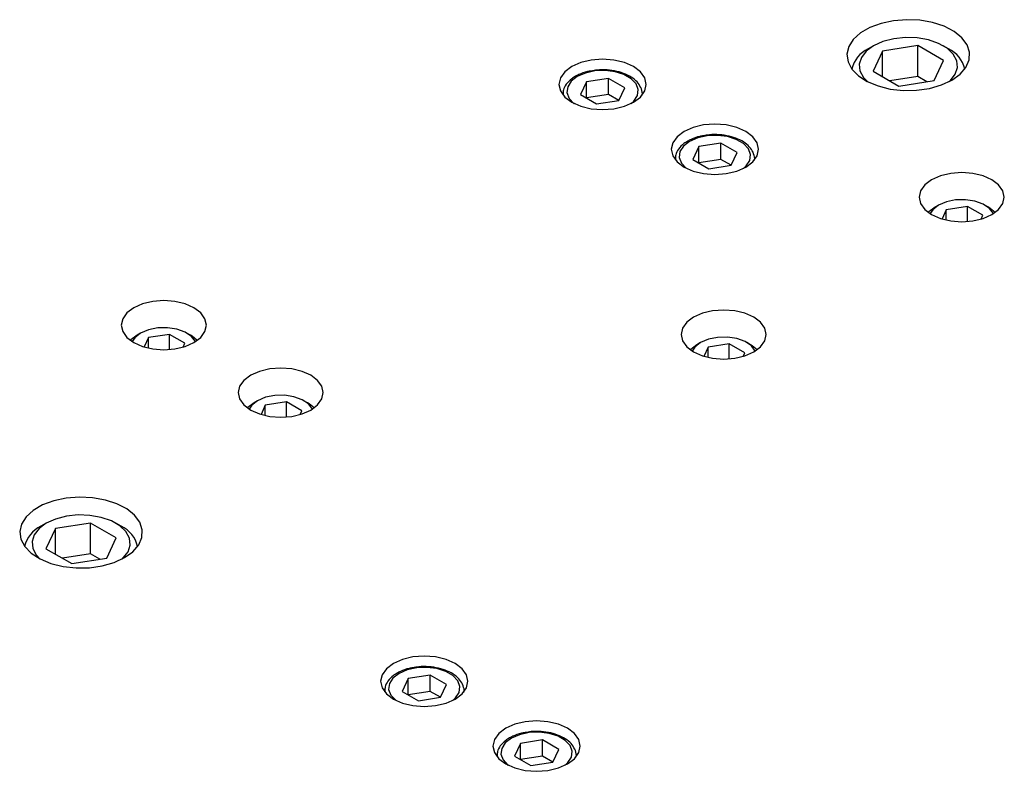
# Model space of a CAD drawing. Header units: inches. Extents: x 1694 to 2505, y -239 to -56.
# Tile 119 of 179: x 1836.94 to 1841.82, y -200.26 to -196.53. Entities that reach past the tile are written whole.
import ezdxf

# ---------------------------------------------------------------- set-up
doc = ezdxf.new("R2010")
doc.units = ezdxf.units.IN
doc.header["$LTSCALE"] = 0.5
doc.header["$MEASUREMENT"] = 0
doc.layers.add('SID-M-S', color=105, linetype='Continuous')

msp = doc.modelspace()

# ---------------------------------------------------------------- linework, layer by layer
at = {"layer": 'SID-M-S'}
for p, q in [((1841.15336, -196.56699), (1841.10681, -196.59387)), ((1841.20884, -196.54652), (1841.15336, -196.56699)), ((1841.27065, -196.53342), (1841.20884, -196.54652)), ((1841.33589, -196.52828), (1841.27065, -196.53342)), ((1841.40152, -196.53137), (1841.33589, -196.52828)), ((1841.46446, -196.54253), (1841.40152, -196.53137)), ((1841.52178, -196.56123), (1841.46446, -196.54253)), ((1841.57079, -196.58662), (1841.52178, -196.56123)), ((1841.10681, -196.59387), (1841.07134, -196.6259)), ((1841.32942, -196.61662), (1841.27162, -196.62274)), ((1841.38807, -196.61867), (1841.32942, -196.61662)), ((1841.44418, -196.62876), (1841.38807, -196.61867)), ((1841.60921, -196.61749), (1841.57079, -196.58662)), ((1841.63522, -196.65241), (1841.60921, -196.61749)), ((1841.04864, -196.66158), (1841.03975, -196.69924)), ((1841.07134, -196.6259), (1841.04864, -196.66158)), ((1841.17178, -196.65758), (1841.13554, -196.68428)), ((1841.17175, -196.65759), (1841.14523, -196.67291)), ((1841.21804, -196.63666), (1841.17178, -196.65758)), ((1841.39076, -196.65663), (1841.21676, -196.68355)), ((1841.27162, -196.62274), (1841.21804, -196.63666)), ((1841.51813, -196.73016), (1841.39076, -196.65663)), ((1841.39076, -196.80973), (1841.39076, -196.65663)), ((1841.49446, -196.64631), (1841.44418, -196.62876)), ((1841.53601, -196.6703), (1841.49446, -196.64631)), ((1841.54304, -196.67291), (1841.51652, -196.65759)), ((1841.56641, -196.69933), (1841.53601, -196.6703)), ((1841.64763, -196.68974), (1841.63522, -196.65241)), ((1841.03975, -196.69924), (1841.04509, -196.73713)), ((1841.11142, -196.71522), (1841.10083, -196.74858)), ((1841.13554, -196.68428), (1841.11142, -196.71522)), ((1841.21676, -196.68355), (1841.17014, -196.78399)), ((1841.21676, -196.81091), (1841.21676, -196.68355)), ((1841.58389, -196.73171), (1841.56641, -196.69933)), ((1841.64585, -196.72773), (1841.64763, -196.68974)), ((1839.6752, -196.76106), (1839.64079, -196.78694)), ((1839.72004, -196.74119), (1839.6752, -196.76106)), ((1839.77227, -196.7287), (1839.72004, -196.74119)), ((1839.82831, -196.72444), (1839.77227, -196.7287)), ((1839.88436, -196.7287), (1839.82831, -196.72444)), ((1839.93658, -196.74119), (1839.88436, -196.7287)), ((1839.98143, -196.76106), (1839.93658, -196.74119)), ((1840.01584, -196.78694), (1839.98143, -196.76106)), ((1841.04509, -196.73713), (1841.06442, -196.77347)), ((1841.10083, -196.74858), (1841.10438, -196.78244)), ((1841.47151, -196.83061), (1841.51813, -196.73016)), ((1841.57685, -196.79894), (1841.58744, -196.76557)), ((1841.58744, -196.76557), (1841.58389, -196.73171)), ((1841.6007, -196.79867), (1841.62996, -196.76462)), ((1841.62996, -196.76462), (1841.64585, -196.72773)), ((1839.61915, -196.81709), (1839.61178, -196.84945)), ((1839.64079, -196.78694), (1839.61915, -196.81709)), ((1839.70304, -196.81024), (1839.67282, -196.83354)), ((1839.74341, -196.79279), (1839.70304, -196.81024)), ((1839.79065, -196.78262), (1839.74341, -196.79279)), ((1839.84095, -196.78054), (1839.79065, -196.78262)), ((1839.89022, -196.78673), (1839.84095, -196.78054)), ((1839.93448, -196.80068), (1839.89022, -196.78673)), ((1839.97014, -196.82127), (1839.93448, -196.80068)), ((1840.03747, -196.81709), (1840.01584, -196.78694)), ((1840.04485, -196.84945), (1840.03747, -196.81709)), ((1841.06442, -196.77347), (1841.09683, -196.80655)), ((1841.09683, -196.80655), (1841.1408, -196.83485)), ((1841.10438, -196.78244), (1841.12186, -196.81483)), ((1841.12186, -196.81483), (1841.14129, -196.83511)), ((1841.17014, -196.78399), (1841.29752, -196.85752)), ((1841.39076, -196.80973), (1841.25193, -196.83121)), ((1841.43634, -196.83605), (1841.39076, -196.80973)), ((1841.55273, -196.82988), (1841.57685, -196.79894)), ((1841.55945, -196.8283), (1841.6007, -196.79867)), ((1839.61178, -196.84945), (1839.61915, -196.8818)), ((1839.6552, -196.86082), (1839.6516, -196.88985)), ((1839.67282, -196.83354), (1839.6552, -196.86082)), ((1839.74795, -196.83616), (1839.71853, -196.89954)), ((1839.85773, -196.81918), (1839.74795, -196.83616)), ((1839.74795, -196.91652), (1839.74795, -196.83616)), ((1839.93809, -196.86558), (1839.85773, -196.81918)), ((1839.85773, -196.89955), (1839.85773, -196.81918)), ((1839.90868, -196.92895), (1839.93809, -196.86558)), ((1839.99431, -196.84682), (1839.97014, -196.82127)), ((1840.00503, -196.87526), (1839.99431, -196.84682)), ((1840.03747, -196.8818), (1840.04485, -196.84945)), ((1841.1408, -196.83485), (1841.19427, -196.85702)), ((1841.19427, -196.85702), (1841.25476, -196.87204)), ((1841.29752, -196.85752), (1841.47151, -196.83061)), ((1841.44914, -196.869), (1841.50813, -196.85212)), ((1841.50813, -196.85212), (1841.55945, -196.8283)), ((1841.54698, -196.83511), (1841.55273, -196.82988)), ((1839.61915, -196.8818), (1839.64079, -196.91195)), ((1839.63146, -196.89863), (1839.63146, -196.90152)), ((1839.63149, -196.89667), (1839.63153, -196.90161)), ((1839.64079, -196.91195), (1839.6752, -196.93784)), ((1839.6516, -196.88985), (1839.66232, -196.9183)), ((1839.71853, -196.89954), (1839.7989, -196.94593)), ((1839.85773, -196.89955), (1839.74797, -196.91653)), ((1839.90866, -196.92895), (1839.85773, -196.89955)), ((1839.98143, -196.93784), (1840.01584, -196.91195)), ((1839.98381, -196.93157), (1840.00143, -196.9043)), ((1840.00143, -196.9043), (1840.00503, -196.87526)), ((1840.01584, -196.91195), (1840.03747, -196.8818)), ((1840.025, -196.90324), (1840.02516, -196.89863)), ((1840.02516, -196.90152), (1840.02516, -196.89863)), ((1841.25476, -196.87204), (1841.31942, -196.87921)), ((1841.31942, -196.87921), (1841.38524, -196.87818)), ((1841.38524, -196.87818), (1841.44914, -196.869)), ((1839.66232, -196.9183), (1839.68648, -196.94385)), ((1839.6752, -196.93784), (1839.72004, -196.9577)), ((1839.68648, -196.94385), (1839.68668, -196.944)), ((1839.72004, -196.9577), (1839.77227, -196.97019)), ((1839.7989, -196.94593), (1839.90868, -196.92895)), ((1839.88436, -196.97019), (1839.93658, -196.9577)), ((1839.93658, -196.9577), (1839.98143, -196.93784)), ((1839.96994, -196.944), (1839.98381, -196.93157)), ((1839.77227, -196.97019), (1839.82831, -196.97445)), ((1839.82831, -196.97445), (1839.88436, -196.97019)), ((1840.32905, -197.05012), (1840.27682, -197.06261)), ((1840.38509, -197.04586), (1840.32905, -197.05012)), ((1840.44113, -197.05012), (1840.38509, -197.04586)), ((1840.49336, -197.06261), (1840.44113, -197.05012)), ((1840.19756, -197.10836), (1840.17593, -197.13851)), ((1840.23198, -197.08248), (1840.19756, -197.10836)), ((1840.27682, -197.06261), (1840.23198, -197.08248)), ((1840.34743, -197.10404), (1840.30018, -197.11421)), ((1840.39773, -197.10196), (1840.34743, -197.10404)), ((1840.447, -197.10815), (1840.39773, -197.10196)), ((1840.49126, -197.1221), (1840.447, -197.10815)), ((1840.5382, -197.08248), (1840.49336, -197.06261)), ((1840.57261, -197.10836), (1840.5382, -197.08248)), ((1840.59425, -197.13851), (1840.57261, -197.10836)), ((1840.17593, -197.13851), (1840.16855, -197.17087)), ((1840.22959, -197.15496), (1840.21197, -197.18224)), ((1840.25981, -197.13166), (1840.22959, -197.15496)), ((1840.30018, -197.11421), (1840.25981, -197.13166)), ((1840.30473, -197.15759), (1840.27531, -197.22096)), ((1840.4145, -197.1406), (1840.30473, -197.15759)), ((1840.30473, -197.23794), (1840.30473, -197.15759)), ((1840.49487, -197.187), (1840.4145, -197.1406)), ((1840.4145, -197.22097), (1840.4145, -197.1406)), ((1840.52692, -197.14269), (1840.49126, -197.1221)), ((1840.55108, -197.16824), (1840.52692, -197.14269)), ((1840.60162, -197.17087), (1840.59425, -197.13851)), ((1840.16855, -197.17087), (1840.17593, -197.20322)), ((1840.17593, -197.20322), (1840.19756, -197.23337)), ((1840.21197, -197.18224), (1840.20837, -197.21127)), ((1840.46545, -197.25037), (1840.49487, -197.187)), ((1840.5618, -197.19668), (1840.55108, -197.16824)), ((1840.55821, -197.22572), (1840.5618, -197.19668)), ((1840.57261, -197.23337), (1840.59425, -197.20322)), ((1840.59425, -197.20322), (1840.60162, -197.17087)), ((1840.18824, -197.22005), (1840.18824, -197.22294)), ((1840.18827, -197.21809), (1840.18831, -197.22303)), ((1840.19756, -197.23337), (1840.23198, -197.25926)), ((1840.20837, -197.21127), (1840.21909, -197.23972)), ((1840.21909, -197.23972), (1840.24326, -197.26527)), ((1840.27531, -197.22096), (1840.35567, -197.26735)), ((1840.4145, -197.22097), (1840.30474, -197.23795)), ((1840.35567, -197.26735), (1840.46545, -197.25037)), ((1840.46543, -197.25037), (1840.4145, -197.22097)), ((1840.52672, -197.26542), (1840.54058, -197.25299)), ((1840.5382, -197.25926), (1840.57261, -197.23337)), ((1840.54058, -197.25299), (1840.55821, -197.22572)), ((1840.58178, -197.22466), (1840.58194, -197.22005)), ((1840.58194, -197.22294), (1840.58194, -197.22005)), ((1840.23198, -197.25926), (1840.27682, -197.27912)), ((1840.24326, -197.26527), (1840.24346, -197.26542)), ((1840.27682, -197.27912), (1840.32905, -197.29161)), ((1840.32905, -197.29161), (1840.38509, -197.29587)), ((1840.38509, -197.29587), (1840.44113, -197.29161)), ((1840.44113, -197.29161), (1840.49336, -197.27912)), ((1840.49336, -197.27912), (1840.5382, -197.25926)), ((1841.50342, -197.30289), (1841.45972, -197.32225)), ((1841.55431, -197.29072), (1841.50342, -197.30289)), ((1841.60892, -197.28657), (1841.55431, -197.29072)), ((1841.66353, -197.29072), (1841.60892, -197.28657)), ((1841.71442, -197.30289), (1841.66353, -197.29072)), ((1841.75812, -197.32225), (1841.71442, -197.30289)), ((1841.42619, -197.34747), (1841.40511, -197.37685)), ((1841.45972, -197.32225), (1841.42619, -197.34747)), ((1841.79165, -197.34747), (1841.75812, -197.32225)), ((1841.81273, -197.37685), (1841.79165, -197.34747)), ((1841.40511, -197.37685), (1841.39792, -197.40838)), ((1841.81992, -197.40838), (1841.81273, -197.37685)), ((1841.39792, -197.40838), (1841.40511, -197.4399)), ((1841.40511, -197.4399), (1841.42619, -197.46928)), ((1841.49401, -197.44819), (1841.46525, -197.47069)), ((1841.49399, -197.44821), (1841.47631, -197.45842)), ((1841.53299, -197.43159), (1841.49401, -197.44819)), ((1841.57871, -197.42235), (1841.53299, -197.43159)), ((1841.62711, -197.42131), (1841.57871, -197.42235)), ((1841.6739, -197.42855), (1841.62711, -197.42131)), ((1841.71491, -197.44342), (1841.6739, -197.42855)), ((1841.74651, -197.46462), (1841.71491, -197.44342)), ((1841.74152, -197.45842), (1841.72384, -197.44821)), ((1841.79165, -197.46928), (1841.81273, -197.4399)), ((1841.81273, -197.4399), (1841.81992, -197.40838)), ((1841.42619, -197.46928), (1841.45972, -197.49451)), ((1841.44548, -197.48189), (1841.44349, -197.48399)), ((1841.47633, -197.4584), (1841.44548, -197.48189)), ((1841.46525, -197.47069), (1841.45212, -197.48989)), ((1841.45972, -197.49451), (1841.50342, -197.51387)), ((1841.53237, -197.47034), (1841.51104, -197.51629)), ((1841.63694, -197.45416), (1841.53237, -197.47034)), ((1841.53237, -197.52189), (1841.53237, -197.47034)), ((1841.71348, -197.49835), (1841.63694, -197.45416)), ((1841.63694, -197.52911), (1841.63694, -197.45416)), ((1841.70489, -197.51685), (1841.71348, -197.49835)), ((1841.71442, -197.51387), (1841.75812, -197.49451)), ((1841.75024, -197.4638), (1841.74152, -197.45842)), ((1841.76571, -197.48989), (1841.74651, -197.46462)), ((1841.77434, -197.48399), (1841.75024, -197.4638)), ((1841.75812, -197.49451), (1841.79165, -197.46928)), ((1841.50342, -197.51387), (1841.55431, -197.52603)), ((1841.55431, -197.52603), (1841.60892, -197.53019)), ((1841.60892, -197.53019), (1841.66353, -197.52603)), ((1841.66353, -197.52603), (1841.71442, -197.51387)), ((1837.54754, -197.93742), (1837.50384, -197.95678)), ((1837.59843, -197.92526), (1837.54754, -197.93742)), ((1837.65304, -197.9211), (1837.59843, -197.92526)), ((1837.70765, -197.92526), (1837.65304, -197.9211)), ((1837.75854, -197.93742), (1837.70765, -197.92526)), ((1837.80224, -197.95678), (1837.75854, -197.93742)), ((1837.47031, -197.98201), (1837.44923, -198.01139)), ((1837.50384, -197.95678), (1837.47031, -197.98201)), ((1837.83577, -197.98201), (1837.80224, -197.95678)), ((1837.85685, -198.01139), (1837.83577, -197.98201)), ((1840.3231, -197.98427), (1840.2794, -198.00363)), ((1840.37399, -197.9721), (1840.3231, -197.98427)), ((1840.4286, -197.96795), (1840.37399, -197.9721)), ((1840.48321, -197.9721), (1840.4286, -197.96795)), ((1840.5341, -197.98427), (1840.48321, -197.9721)), ((1840.5778, -198.00363), (1840.5341, -197.98427)), ((1837.44923, -198.01139), (1837.44204, -198.04291)), ((1837.86404, -198.04291), (1837.85685, -198.01139)), ((1840.24587, -198.02886), (1840.22479, -198.05824)), ((1840.2794, -198.00363), (1840.24587, -198.02886)), ((1840.61133, -198.02886), (1840.5778, -198.00363)), ((1840.63241, -198.05824), (1840.61133, -198.02886)), ((1837.44204, -198.04291), (1837.44923, -198.07444)), ((1837.44923, -198.07444), (1837.47031, -198.10382)), ((1837.53813, -198.08273), (1837.50937, -198.10523)), ((1837.53812, -198.08274), (1837.52044, -198.09295)), ((1837.57711, -198.06612), (1837.53813, -198.08273)), ((1837.62283, -198.05689), (1837.57711, -198.06612)), ((1837.67123, -198.05584), (1837.62283, -198.05689)), ((1837.71802, -198.06308), (1837.67123, -198.05584)), ((1837.75904, -198.07796), (1837.71802, -198.06308)), ((1837.79063, -198.09915), (1837.75904, -198.07796)), ((1837.78564, -198.09295), (1837.76796, -198.08274)), ((1837.83577, -198.10382), (1837.85685, -198.07444)), ((1837.85685, -198.07444), (1837.86404, -198.04291)), ((1840.22479, -198.05824), (1840.2176, -198.08976)), ((1840.6396, -198.08976), (1840.63241, -198.05824)), ((1837.47031, -198.10382), (1837.50384, -198.12904)), ((1837.4896, -198.11643), (1837.48761, -198.11852)), ((1837.52046, -198.09294), (1837.4896, -198.11643)), ((1837.50937, -198.10523), (1837.49625, -198.12442)), ((1837.50384, -198.12904), (1837.54754, -198.1484)), ((1837.57649, -198.10487), (1837.55517, -198.15082)), ((1837.68106, -198.0887), (1837.57649, -198.10487)), ((1837.57649, -198.15642), (1837.57649, -198.10487)), ((1837.7576, -198.13289), (1837.68106, -198.0887)), ((1837.68106, -198.16364), (1837.68106, -198.0887)), ((1837.74902, -198.15139), (1837.7576, -198.13289)), ((1837.75854, -198.1484), (1837.80224, -198.12904)), ((1837.79436, -198.09834), (1837.78564, -198.09295)), ((1837.80983, -198.12442), (1837.79063, -198.09915)), ((1837.81847, -198.11852), (1837.79436, -198.09834)), ((1837.80224, -198.12904), (1837.83577, -198.10382)), ((1840.2176, -198.08976), (1840.22479, -198.12129)), ((1840.22479, -198.12129), (1840.24587, -198.15067)), ((1840.31369, -198.12958), (1840.28493, -198.15208)), ((1840.31367, -198.12959), (1840.29599, -198.1398)), ((1840.35267, -198.11297), (1840.31369, -198.12958)), ((1840.39839, -198.10374), (1840.35267, -198.11297)), ((1840.44679, -198.10269), (1840.39839, -198.10374)), ((1840.49358, -198.10993), (1840.44679, -198.10269)), ((1840.5346, -198.12481), (1840.49358, -198.10993)), ((1840.56619, -198.146), (1840.5346, -198.12481)), ((1840.5612, -198.1398), (1840.54352, -198.12959)), ((1840.61133, -198.15067), (1840.63241, -198.12129)), ((1840.63241, -198.12129), (1840.6396, -198.08976)), ((1837.54754, -198.1484), (1837.59843, -198.16057)), ((1837.59843, -198.16057), (1837.65304, -198.16472)), ((1837.65304, -198.16472), (1837.70765, -198.16057)), ((1837.70765, -198.16057), (1837.75854, -198.1484)), ((1840.24587, -198.15067), (1840.2794, -198.17589)), ((1840.26516, -198.16327), (1840.26317, -198.16537)), ((1840.29602, -198.13979), (1840.26516, -198.16327)), ((1840.28493, -198.15208), (1840.2718, -198.17127)), ((1840.2794, -198.17589), (1840.3231, -198.19525)), ((1840.35205, -198.15172), (1840.33072, -198.19767)), ((1840.45662, -198.13555), (1840.35205, -198.15172)), ((1840.35205, -198.20327), (1840.35205, -198.15172)), ((1840.53316, -198.17974), (1840.45662, -198.13555)), ((1840.45662, -198.21049), (1840.45662, -198.13555)), ((1840.52458, -198.19824), (1840.53316, -198.17974)), ((1840.5341, -198.19525), (1840.5778, -198.17589)), ((1840.56992, -198.14519), (1840.5612, -198.1398)), ((1840.58539, -198.17127), (1840.56619, -198.146)), ((1840.59403, -198.16537), (1840.56992, -198.14519)), ((1840.5778, -198.17589), (1840.61133, -198.15067)), ((1840.3231, -198.19525), (1840.37399, -198.20742)), ((1840.37399, -198.20742), (1840.4286, -198.21157)), ((1840.4286, -198.21157), (1840.48321, -198.20742)), ((1840.48321, -198.20742), (1840.5341, -198.19525)), ((1838.12737, -198.27215), (1838.08367, -198.29151)), ((1838.17826, -198.25998), (1838.12737, -198.27215)), ((1838.23287, -198.25583), (1838.17826, -198.25998)), ((1838.28748, -198.25998), (1838.23287, -198.25583)), ((1838.33837, -198.27215), (1838.28748, -198.25998)), ((1838.38207, -198.29151), (1838.33837, -198.27215)), ((1838.05014, -198.31674), (1838.02906, -198.34611)), ((1838.08367, -198.29151), (1838.05014, -198.31674)), ((1838.4156, -198.31674), (1838.38207, -198.29151)), ((1838.43668, -198.34611), (1838.4156, -198.31674)), ((1838.02906, -198.34611), (1838.02187, -198.37764)), ((1838.02187, -198.37764), (1838.02906, -198.40917)), ((1838.44387, -198.37764), (1838.43668, -198.34611)), ((1838.43668, -198.40917), (1838.44387, -198.37764)), ((1838.02906, -198.40917), (1838.05014, -198.43854)), ((1838.10028, -198.42767), (1838.06943, -198.45115)), ((1838.11796, -198.41746), (1838.0892, -198.43996)), ((1838.11794, -198.41747), (1838.10026, -198.42768)), ((1838.15694, -198.40085), (1838.11796, -198.41746)), ((1838.26089, -198.42343), (1838.15632, -198.4396)), ((1838.20266, -198.39162), (1838.15694, -198.40085)), ((1838.25106, -198.39057), (1838.20266, -198.39162)), ((1838.29785, -198.39781), (1838.25106, -198.39057)), ((1838.33743, -198.46762), (1838.26089, -198.42343)), ((1838.26089, -198.49837), (1838.26089, -198.42343)), ((1838.33886, -198.41269), (1838.29785, -198.39781)), ((1838.37046, -198.43388), (1838.33886, -198.41269)), ((1838.36547, -198.42768), (1838.34779, -198.41747)), ((1838.37419, -198.43307), (1838.36547, -198.42768)), ((1838.4156, -198.43854), (1838.43668, -198.40917)), ((1838.05014, -198.43854), (1838.08367, -198.46377)), ((1838.06943, -198.45115), (1838.06744, -198.45325)), ((1838.0892, -198.43996), (1838.07607, -198.45915)), ((1838.08367, -198.46377), (1838.12737, -198.48313)), ((1838.15632, -198.4396), (1838.13499, -198.48555)), ((1838.15632, -198.49115), (1838.15632, -198.4396)), ((1838.32884, -198.48612), (1838.33743, -198.46762)), ((1838.33837, -198.48313), (1838.38207, -198.46377)), ((1838.38966, -198.45915), (1838.37046, -198.43388)), ((1838.39829, -198.45325), (1838.37419, -198.43307)), ((1838.38207, -198.46377), (1838.4156, -198.43854)), ((1838.12737, -198.48313), (1838.17826, -198.4953)), ((1838.17826, -198.4953), (1838.23287, -198.49945)), ((1838.23287, -198.49945), (1838.28748, -198.4953)), ((1838.28748, -198.4953), (1838.33837, -198.48313)), ((1837.10762, -198.91411), (1837.05215, -198.93458)), ((1837.16943, -198.901), (1837.10762, -198.91411)), ((1837.23467, -198.89587), (1837.16943, -198.901)), ((1837.3003, -198.89895), (1837.23467, -198.89587)), ((1837.36324, -198.91011), (1837.3003, -198.89895)), ((1837.42056, -198.92882), (1837.36324, -198.91011)), ((1837.00559, -198.96146), (1836.97012, -198.99348)), ((1837.05215, -198.93458), (1837.00559, -198.96146)), ((1837.46957, -198.9542), (1837.42056, -198.92882)), ((1837.50799, -198.98507), (1837.46957, -198.9542)), ((1836.97012, -198.99348), (1836.94742, -199.02916)), ((1837.11682, -199.00424), (1837.07056, -199.02516)), ((1837.1704, -198.99032), (1837.11682, -199.00424)), ((1837.2282, -198.9842), (1837.1704, -198.99032)), ((1837.28686, -198.98625), (1837.2282, -198.9842)), ((1837.34296, -198.99634), (1837.28686, -198.98625)), ((1837.39324, -199.01389), (1837.34296, -198.99634)), ((1837.43479, -199.03788), (1837.39324, -199.01389)), ((1837.53401, -199.01999), (1837.50799, -198.98507)), ((1836.94742, -199.02916), (1836.93853, -199.06683)), ((1837.03432, -199.05187), (1837.0102, -199.0828)), ((1837.07056, -199.02516), (1837.03432, -199.05187)), ((1837.07053, -199.02518), (1837.04401, -199.04049)), ((1837.11554, -199.05113), (1837.06892, -199.15158)), ((1837.28954, -199.02422), (1837.11554, -199.05113)), ((1837.11554, -199.17849), (1837.11554, -199.05113)), ((1837.41691, -199.09775), (1837.28954, -199.02422)), ((1837.28954, -199.17732), (1837.28954, -199.02422)), ((1837.44182, -199.04049), (1837.4153, -199.02518)), ((1837.46519, -199.06691), (1837.43479, -199.03788)), ((1837.54641, -199.05732), (1837.53401, -199.01999)), ((1837.54463, -199.09532), (1837.54641, -199.05732)), ((1836.93853, -199.06683), (1836.94387, -199.10471)), ((1836.94387, -199.10471), (1836.9632, -199.14105)), ((1837.0102, -199.0828), (1836.99961, -199.11617)), ((1837.37029, -199.19819), (1837.41691, -199.09775)), ((1837.48268, -199.0993), (1837.46519, -199.06691)), ((1837.48622, -199.13316), (1837.48268, -199.0993)), ((1837.52874, -199.13221), (1837.54463, -199.09532)), ((1836.9632, -199.14105), (1836.99561, -199.17414)), ((1836.99961, -199.11617), (1837.00316, -199.15003)), ((1837.00316, -199.15003), (1837.02064, -199.18241)), ((1837.06892, -199.15158), (1837.1963, -199.22511)), ((1837.47563, -199.16652), (1837.48622, -199.13316)), ((1837.49948, -199.16626), (1837.52874, -199.13221)), ((1836.99561, -199.17414), (1837.03958, -199.20243)), ((1837.02064, -199.18241), (1837.04008, -199.20269)), ((1837.03958, -199.20243), (1837.09305, -199.22461)), ((1837.28954, -199.17732), (1837.15071, -199.19879)), ((1837.1963, -199.22511), (1837.37029, -199.19819)), ((1837.33512, -199.20363), (1837.28954, -199.17732)), ((1837.40691, -199.2197), (1837.45823, -199.19588)), ((1837.44576, -199.20269), (1837.45151, -199.19746)), ((1837.45151, -199.19746), (1837.47563, -199.16652)), ((1837.45823, -199.19588), (1837.49948, -199.16626)), ((1837.09305, -199.22461), (1837.15354, -199.23963)), ((1837.15354, -199.23963), (1837.21821, -199.24679)), ((1837.21821, -199.24679), (1837.28403, -199.24576)), ((1837.28403, -199.24576), (1837.34792, -199.23659)), ((1837.34792, -199.23659), (1837.40691, -199.2197)), ((1838.88838, -199.68818), (1838.83616, -199.70067)), ((1838.94443, -199.68392), (1838.88838, -199.68818)), ((1839.00047, -199.68818), (1838.94443, -199.68392)), ((1839.0527, -199.70067), (1839.00047, -199.68818)), ((1838.79131, -199.72053), (1838.7569, -199.74642)), ((1838.83616, -199.70067), (1838.79131, -199.72053)), ((1838.90677, -199.7421), (1838.85952, -199.75227)), ((1838.95707, -199.74002), (1838.90677, -199.7421)), ((1839.00634, -199.74621), (1838.95707, -199.74002)), ((1839.0506, -199.76016), (1839.00634, -199.74621)), ((1839.09754, -199.72053), (1839.0527, -199.70067)), ((1839.13195, -199.74642), (1839.09754, -199.72053)), ((1838.73527, -199.77657), (1838.72789, -199.80893)), ((1838.7569, -199.74642), (1838.73527, -199.77657)), ((1838.78893, -199.79302), (1838.77131, -199.8203)), ((1838.81915, -199.76972), (1838.78893, -199.79302)), ((1838.85952, -199.75227), (1838.81915, -199.76972)), ((1838.97384, -199.77866), (1838.86406, -199.79564)), ((1839.05421, -199.82506), (1838.97384, -199.77866)), ((1838.97384, -199.85903), (1838.97384, -199.77866)), ((1839.08626, -199.78075), (1839.0506, -199.76016)), ((1839.11042, -199.8063), (1839.08626, -199.78075)), ((1839.15359, -199.77657), (1839.13195, -199.74642)), ((1839.16096, -199.80893), (1839.15359, -199.77657)), ((1838.72789, -199.80893), (1838.73527, -199.84128)), ((1838.73527, -199.84128), (1838.7569, -199.87143)), ((1838.77131, -199.8203), (1838.76771, -199.84933)), ((1838.86406, -199.79564), (1838.83465, -199.85902)), ((1838.86406, -199.876), (1838.86406, -199.79564)), ((1839.02479, -199.88843), (1839.05421, -199.82506)), ((1839.12114, -199.83474), (1839.11042, -199.8063)), ((1839.11754, -199.86378), (1839.12114, -199.83474)), ((1839.13195, -199.87143), (1839.15359, -199.84128)), ((1839.15359, -199.84128), (1839.16096, -199.80893)), ((1838.74758, -199.85811), (1838.74758, -199.861)), ((1838.74761, -199.85615), (1838.74765, -199.86109)), ((1838.7569, -199.87143), (1838.79131, -199.89732)), ((1838.76771, -199.84933), (1838.77843, -199.87778)), ((1838.77843, -199.87778), (1838.8026, -199.90333)), ((1838.83465, -199.85902), (1838.91501, -199.90541)), ((1838.97384, -199.85903), (1838.86408, -199.87601)), ((1838.91501, -199.90541), (1839.02479, -199.88843)), ((1839.02477, -199.88843), (1838.97384, -199.85903)), ((1839.08606, -199.90348), (1839.09992, -199.89105)), ((1839.09754, -199.89732), (1839.13195, -199.87143)), ((1839.09992, -199.89105), (1839.11754, -199.86378)), ((1839.14112, -199.86272), (1839.14128, -199.85811)), ((1839.14128, -199.861), (1839.14128, -199.85811)), ((1838.79131, -199.89732), (1838.83616, -199.91718)), ((1838.8026, -199.90333), (1838.8028, -199.90348)), ((1838.83616, -199.91718), (1838.88838, -199.92967)), ((1838.88838, -199.92967), (1838.94443, -199.93393)), ((1838.94443, -199.93393), (1839.00047, -199.92967)), ((1839.00047, -199.92967), (1839.0527, -199.91718)), ((1839.0527, -199.91718), (1839.09754, -199.89732)), ((1839.39294, -200.02209), (1839.34809, -200.04196)), ((1839.44516, -200.0096), (1839.39294, -200.02209)), ((1839.50121, -200.00534), (1839.44516, -200.0096)), ((1839.55725, -200.0096), (1839.50121, -200.00534)), ((1839.60947, -200.02209), (1839.55725, -200.0096)), ((1839.65432, -200.04196), (1839.60947, -200.02209)), ((1839.31368, -200.06784), (1839.29205, -200.09799)), ((1839.34809, -200.04196), (1839.31368, -200.06784)), ((1839.4163, -200.07369), (1839.37593, -200.09114)), ((1839.46355, -200.06352), (1839.4163, -200.07369)), ((1839.51384, -200.06144), (1839.46355, -200.06352)), ((1839.56312, -200.06763), (1839.51384, -200.06144)), ((1839.60738, -200.08158), (1839.56312, -200.06763)), ((1839.64303, -200.10217), (1839.60738, -200.08158)), ((1839.68873, -200.06784), (1839.65432, -200.04196)), ((1839.71036, -200.09799), (1839.68873, -200.06784)), ((1839.29205, -200.09799), (1839.28467, -200.13035)), ((1839.28467, -200.13035), (1839.29205, -200.1627)), ((1839.34571, -200.11444), (1839.32809, -200.14172)), ((1839.37593, -200.09114), (1839.34571, -200.11444)), ((1839.42084, -200.11706), (1839.39143, -200.18044)), ((1839.53062, -200.10008), (1839.42084, -200.11706)), ((1839.42084, -200.19742), (1839.42084, -200.11706)), ((1839.61098, -200.14648), (1839.53062, -200.10008)), ((1839.53062, -200.18045), (1839.53062, -200.10008)), ((1839.6672, -200.12772), (1839.64303, -200.10217)), ((1839.67792, -200.15616), (1839.6672, -200.12772)), ((1839.71774, -200.13035), (1839.71036, -200.09799)), ((1839.71036, -200.1627), (1839.71774, -200.13035)), ((1839.29205, -200.1627), (1839.31368, -200.19285)), ((1839.30436, -200.17953), (1839.30436, -200.18242)), ((1839.30438, -200.17757), (1839.30442, -200.18251)), ((1839.32809, -200.14172), (1839.32449, -200.17075)), ((1839.32449, -200.17075), (1839.33521, -200.1992)), ((1839.39143, -200.18044), (1839.47179, -200.22683)), ((1839.53062, -200.18045), (1839.42086, -200.19743)), ((1839.58155, -200.20985), (1839.53062, -200.18045)), ((1839.58157, -200.20985), (1839.61098, -200.14648)), ((1839.6567, -200.21247), (1839.67432, -200.1852)), ((1839.67432, -200.1852), (1839.67792, -200.15616)), ((1839.68873, -200.19285), (1839.71036, -200.1627)), ((1839.69789, -200.18414), (1839.69806, -200.17953)), ((1839.69806, -200.18242), (1839.69806, -200.17953)), ((1839.31368, -200.19285), (1839.34809, -200.21874)), ((1839.33521, -200.1992), (1839.35938, -200.22475)), ((1839.34809, -200.21874), (1839.39294, -200.2386)), ((1839.35938, -200.22475), (1839.35958, -200.2249)), ((1839.47179, -200.22683), (1839.58157, -200.20985)), ((1839.60947, -200.2386), (1839.65432, -200.21874)), ((1839.64283, -200.2249), (1839.6567, -200.21247)), ((1839.65432, -200.21874), (1839.68873, -200.19285)), ((1839.39294, -200.2386), (1839.44516, -200.25109)), ((1839.44516, -200.25109), (1839.50121, -200.25535)), ((1839.50121, -200.25535), (1839.55725, -200.25109)), ((1839.55725, -200.25109), (1839.60947, -200.2386))]:
    msp.add_line(p, q, dxfattribs=at)
for centre, radius, start, end in [((1841.20464, -196.80407), 0.144, 114.35368, 167.52336), ((1841.48364, -196.80407), 0.14398, 12.47585, 65.63526), ((1837.10342, -199.17166), 0.144, 114.35368, 167.52336), ((1837.38242, -199.17165), 0.14398, 12.47585, 65.63526)]:
    msp.add_arc(centre, radius, start, end, dxfattribs=at)
for points, knots in [([(1839.6932, -196.80926), (1839.68696, -196.81317), (1839.66884, -196.82451), (1839.64766, -196.84682), (1839.63319, -196.87311), (1839.63312, -196.88989), (1839.6331, -196.89646)], [0, 0, 0, 0, 0.176727, 0.5132924, 0.8093523, 1, 1, 1, 1]), ([(1839.77091, -196.78276), (1839.76494, -196.78362), (1839.74282, -196.78684), (1839.71671, -196.79673), (1839.69869, -196.80634), (1839.6932, -196.80926)], [0, 0, 0, 0, 0.2043943, 0.7576381, 1, 1, 1, 1]), ([(1840.02477, -196.90419), (1840.02486, -196.90383), (1840.02756, -196.89318), (1840.02169, -196.87135), (1840.00628, -196.84263), (1839.9793, -196.8177), (1839.94318, -196.7975), (1839.89918, -196.78323), (1839.8507, -196.77635), (1839.80652, -196.77593), (1839.78084, -196.78085), (1839.77091, -196.78276)], [0, 0, 0, 0, 0.00440094, 0.12951372, 0.25261276, 0.37956039, 0.51207104, 0.64675599, 0.78120395, 0.91544238, 1, 1, 1, 1]), ([(1840.32769, -197.10418), (1840.32172, -197.10505), (1840.2996, -197.10826), (1840.27349, -197.11816), (1840.25546, -197.12776), (1840.24997, -197.13068)], [0, 0, 0, 0, 0.2043943, 0.7576381, 1, 1, 1, 1]), ([(1840.58154, -197.22561), (1840.58163, -197.22525), (1840.58434, -197.2146), (1840.57847, -197.19277), (1840.56306, -197.16405), (1840.53607, -197.13912), (1840.49995, -197.11892), (1840.45596, -197.10465), (1840.40748, -197.09777), (1840.3633, -197.09735), (1840.33761, -197.10228), (1840.32769, -197.10418)], [0, 0, 0, 0, 0.00440094, 0.12951372, 0.25261276, 0.37956039, 0.51207104, 0.64675599, 0.78120395, 0.91544238, 1, 1, 1, 1]), ([(1840.24997, -197.13068), (1840.24374, -197.13459), (1840.22562, -197.14593), (1840.20443, -197.16824), (1840.18997, -197.19453), (1840.1899, -197.21131), (1840.18987, -197.21788)], [0, 0, 0, 0, 0.176727, 0.5132924, 0.8093523, 1, 1, 1, 1]), ([(1838.88702, -199.74224), (1838.88106, -199.7431), (1838.85894, -199.74632), (1838.83283, -199.75621), (1838.8148, -199.76582), (1838.80931, -199.76874)], [0, 0, 0, 0, 0.2043943, 0.7576381, 1, 1, 1, 1]), ([(1839.14088, -199.86367), (1839.14097, -199.86331), (1839.14368, -199.85266), (1839.13781, -199.83083), (1839.1224, -199.80211), (1839.09541, -199.77718), (1839.05929, -199.75698), (1839.0153, -199.74271), (1838.96682, -199.73583), (1838.92264, -199.73541), (1838.89695, -199.74033), (1838.88702, -199.74224)], [0, 0, 0, 0, 0.0044009, 0.1295137, 0.2526128, 0.3795604, 0.512071, 0.646756, 0.7812039, 0.9154424, 1, 1, 1, 1]), ([(1838.80931, -199.76874), (1838.80308, -199.77265), (1838.78496, -199.78399), (1838.76377, -199.8063), (1838.74931, -199.83259), (1838.74924, -199.84937), (1838.74921, -199.85594)], [0, 0, 0, 0, 0.176727, 0.5132924, 0.8093523, 1, 1, 1, 1]), ([(1839.4438, -200.06366), (1839.43783, -200.06452), (1839.41571, -200.06774), (1839.38961, -200.07763), (1839.37158, -200.08724), (1839.36609, -200.09016)], [0, 0, 0, 0, 0.2043943, 0.7576381, 1, 1, 1, 1]), ([(1839.69766, -200.18509), (1839.69775, -200.18473), (1839.70046, -200.17408), (1839.69459, -200.15225), (1839.67917, -200.12353), (1839.65219, -200.0986), (1839.61607, -200.0784), (1839.57207, -200.06413), (1839.5236, -200.05725), (1839.47942, -200.05683), (1839.45373, -200.06175), (1839.4438, -200.06366)], [0, 0, 0, 0, 0.0044009, 0.1295137, 0.2526128, 0.3795604, 0.512071, 0.646756, 0.7812039, 0.9154424, 1, 1, 1, 1]), ([(1839.36609, -200.09016), (1839.35985, -200.09407), (1839.34174, -200.10541), (1839.32055, -200.12772), (1839.30609, -200.15401), (1839.30602, -200.17079), (1839.30599, -200.17736)], [0, 0, 0, 0, 0.176727, 0.5132924, 0.8093523, 1, 1, 1, 1])]:
    msp.add_open_spline(points, degree=3, knots=knots, dxfattribs=at)

doc.saveas('drawing.dxf')
